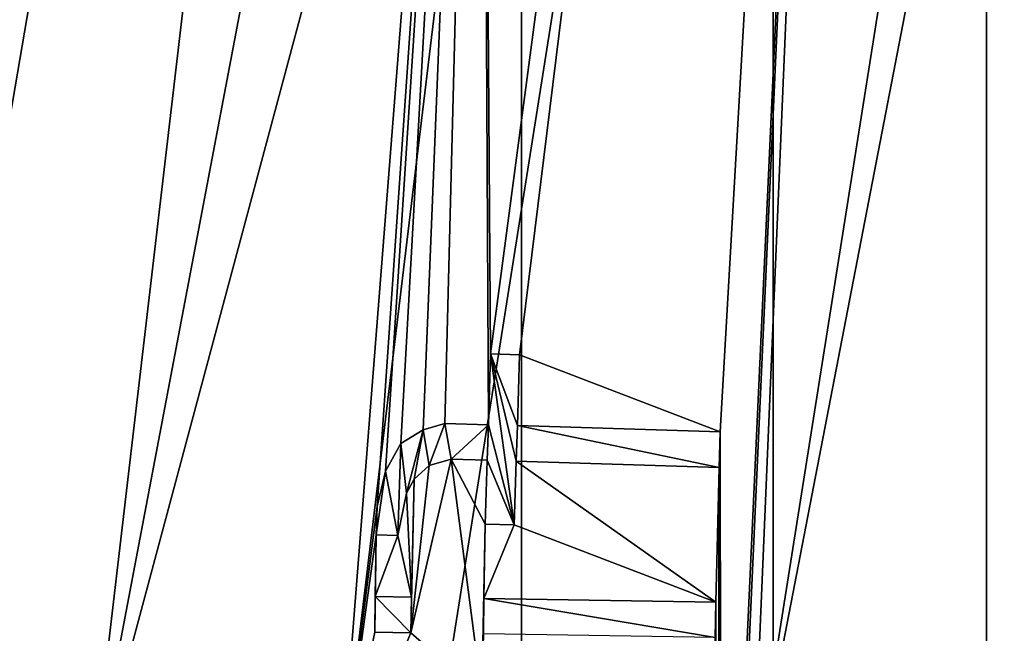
# Model space of a CAD drawing. Header units: millimetres. Extents: x -50 to 50, y -82 to 82.
# Tile 20 of 72: x -17.37 to -15.924, y 20.246 to 21.147. Entities that reach past the tile are written whole.
import ezdxf

# ---------------------------------------------------------------- set-up
doc = ezdxf.new("R2010")
doc.units = ezdxf.units.MM
doc.header["$LTSCALE"] = 101.851852
for name, color, linetype in [('14', 7, 'CONTINUOUS'), ('17', 7, 'CONTINUOUS'), ('177', 7, 'CONTINUOUS'), ('178', 7, 'CONTINUOUS'), ('179', 7, 'CONTINUOUS'), ('18', 7, 'CONTINUOUS'), ('180', 7, 'CONTINUOUS'), ('181', 7, 'CONTINUOUS'), ('182', 7, 'CONTINUOUS'), ('183', 7, 'CONTINUOUS'), ('184', 7, 'CONTINUOUS'), ('185', 7, 'CONTINUOUS'), ('186', 7, 'CONTINUOUS'), ('187', 7, 'CONTINUOUS'), ('188', 7, 'CONTINUOUS'), ('189', 7, 'CONTINUOUS'), ('19', 7, 'CONTINUOUS'), ('190', 7, 'CONTINUOUS'), ('191', 7, 'CONTINUOUS'), ('192', 7, 'CONTINUOUS'), ('193', 7, 'CONTINUOUS'), ('194', 7, 'CONTINUOUS'), ('195', 7, 'CONTINUOUS'), ('196', 7, 'CONTINUOUS'), ('197', 7, 'CONTINUOUS'), ('199', 7, 'CONTINUOUS'), ('2', 7, 'CONTINUOUS'), ('200', 7, 'CONTINUOUS'), ('201', 7, 'CONTINUOUS'), ('202', 7, 'CONTINUOUS'), ('203', 7, 'CONTINUOUS'), ('204', 7, 'CONTINUOUS'), ('205', 7, 'CONTINUOUS'), ('21', 7, 'CONTINUOUS'), ('23', 7, 'CONTINUOUS'), ('25', 7, 'CONTINUOUS'), ('310', 7, 'CONTINUOUS'), ('311', 7, 'CONTINUOUS'), ('323', 7, 'CONTINUOUS'), ('324', 7, 'CONTINUOUS'), ('325', 7, 'CONTINUOUS'), ('327', 7, 'CONTINUOUS'), ('371', 7, 'CONTINUOUS'), ('6', 7, 'CONTINUOUS'), ('7', 7, 'CONTINUOUS'), ('858', 7, 'CONTINUOUS')]:
    doc.layers.add(name, color=color, linetype=linetype)

msp = doc.modelspace()

# ---------------------------------------------------------------- linework, layer by layer
at = {"layer": '14', "linetype": 'CONTINUOUS'}
for points in [[(-16.7705, 20, 37.5), (-15.9498, 25.1822, 37.5), (-20.0425, 21.2524, 27.7179), (-16.7705, 20, 37.5)], [(-19.5095, 15.2408, 27.7179), (-16.7705, 20, 37.5), (-20.0425, 21.2524, 27.7179), (-19.5095, 15.2408, 27.7179)]]:
    msp.add_3dface(points, dxfattribs=at)
at = {"layer": '17', "linetype": 'CONTINUOUS'}
for points in [[(-16.6918, 22.6447, 27.5), (-16.0723, 25.2242, 27.5), (-16.6781, 20.6563, 27.5), (-16.6918, 22.6447, 27.5)], [(-16.6781, 20.6563, 27.5), (-16.0723, 25.2242, 27.5), (-16.6355, 20.655, 27.5), (-16.6781, 20.6563, 27.5)], [(-16.6355, 20.655, 27.5), (-16.0723, 25.2242, 27.5), (-16.3411, 20.5416, 27.5), (-16.6355, 20.655, 27.5)], [(-16.3411, 20.5416, 27.5), (-16.0723, 25.2242, 27.5), (-16.3396, 19.4064, 27.5), (-16.3411, 20.5416, 27.5)], [(-16.0723, 25.2242, 27.5), (-16.3381, 19.3543, 27.5), (-16.3396, 19.4064, 27.5), (-16.0723, 25.2242, 27.5)], [(-16.0723, 25.2242, 27.5), (-16.2928, 20, 27.5), (-16.3381, 19.3543, 27.5), (-16.0723, 25.2242, 27.5)], [(-16.2928, 20, 27.5), (-16.0723, 25.2242, 27.5), (-15.4948, 25.0365, 27.5), (-16.2928, 20, 27.5)], [(-16.9, 20, 27.5), (-16.6918, 22.6447, 27.5), (-16.8447, 20.4322, 27.5), (-16.9, 20, 27.5)], [(-16.8447, 20.4322, 27.5), (-16.6918, 22.6447, 27.5), (-16.8325, 20.484, 27.5), (-16.8447, 20.4322, 27.5)], [(-16.8325, 20.484, 27.5), (-16.6918, 22.6447, 27.5), (-16.8099, 20.5249, 27.5), (-16.8325, 20.484, 27.5)], [(-16.8099, 20.5249, 27.5), (-16.6918, 22.6447, 27.5), (-16.7773, 20.5448, 27.5), (-16.8099, 20.5249, 27.5)], [(-16.7773, 20.5448, 27.5), (-16.6918, 22.6447, 27.5), (-16.7451, 20.5542, 27.5), (-16.7773, 20.5448, 27.5)], [(-16.7451, 20.5542, 27.5), (-16.6918, 22.6447, 27.5), (-16.6813, 20.5522, 27.5), (-16.7451, 20.5542, 27.5)], [(-16.6813, 20.5522, 27.5), (-16.6918, 22.6447, 27.5), (-16.6781, 20.6563, 27.5), (-16.6813, 20.5522, 27.5)], [(-16.6388, 20.5509, 27.5), (-16.6355, 20.655, 27.5), (-16.3411, 20.5416, 27.5), (-16.6388, 20.5509, 27.5)], [(-16.3427, 20.4895, 27.5), (-16.3411, 20.5416, 27.5), (-16.343, 19.5209, 27.5), (-16.3427, 20.4895, 27.5)], [(-16.343, 19.5209, 27.5), (-16.3411, 20.5416, 27.5), (-16.3396, 19.4064, 27.5), (-16.343, 19.5209, 27.5)], [(-16.7683, 20.4924, 27.5), (-16.7361, 20.5018, 27.5), (-16.795, 20.2468, 27.5), (-16.7683, 20.4924, 27.5)], [(-16.795, 20.2468, 27.5), (-16.7361, 20.5018, 27.5), (-16.6908, 20.1555, 27.5), (-16.795, 20.2468, 27.5)], [(-16.7903, 20.4722, 27.5), (-16.7683, 20.4924, 27.5), (-16.795, 20.2468, 27.5), (-16.7903, 20.4722, 27.5)], [(-16.6829, 20.5001, 27.5), (-16.6859, 20.4064, 27.5), (-16.7361, 20.5018, 27.5), (-16.6829, 20.5001, 27.5)], [(-16.7361, 20.5018, 27.5), (-16.6859, 20.4064, 27.5), (-16.6908, 20.1555, 27.5), (-16.7361, 20.5018, 27.5)], [(-16.6433, 20.4051, 27.5), (-16.6404, 20.4988, 27.5), (-16.3474, 20.2917, 27.5), (-16.6433, 20.4051, 27.5)], [(-16.6404, 20.4988, 27.5), (-16.3427, 20.4895, 27.5), (-16.3474, 20.2917, 27.5), (-16.6404, 20.4988, 27.5)], [(-16.3474, 20.2917, 27.5), (-16.3427, 20.4895, 27.5), (-16.3448, 19.5834, 27.5), (-16.3474, 20.2917, 27.5)], [(-16.3448, 19.5834, 27.5), (-16.3427, 20.4895, 27.5), (-16.343, 19.5209, 27.5), (-16.3448, 19.5834, 27.5)], [(-16.8015, 20.4517, 27.5), (-16.7903, 20.4722, 27.5), (-16.7942, 20.2989, 27.5), (-16.8015, 20.4517, 27.5)], [(-16.7903, 20.4722, 27.5), (-16.795, 20.2468, 27.5), (-16.7942, 20.2989, 27.5), (-16.7903, 20.4722, 27.5)], [(-16.8141, 20.3896, 27.5), (-16.8015, 20.4517, 27.5), (-16.7942, 20.2989, 27.5), (-16.8141, 20.3896, 27.5)], [(-16.846, 20.3906, 27.5), (-16.9, 20, 27.5), (-16.8447, 20.4322, 27.5), (-16.846, 20.3906, 27.5)], [(-16.6859, 20.4064, 27.5), (-16.6878, 20.2972, 27.5), (-16.6908, 20.1555, 27.5), (-16.6859, 20.4064, 27.5)], [(-16.6859, 20.4064, 27.5), (-16.6433, 20.4051, 27.5), (-16.6878, 20.2972, 27.5), (-16.6859, 20.4064, 27.5)], [(-16.6878, 20.2972, 27.5), (-16.6433, 20.4051, 27.5), (-16.3474, 20.2917, 27.5), (-16.6878, 20.2972, 27.5)], [(-16.9, 20, 27.5), (-16.846, 20.3906, 27.5), (-16.8482, 20.2477, 27.5), (-16.9, 20, 27.5)], [(-16.8482, 20.2477, 27.5), (-16.846, 20.3906, 27.5), (-16.8474, 20.2998, 27.5), (-16.8482, 20.2477, 27.5)], [(-16.846, 20.3906, 27.5), (-16.8141, 20.3896, 27.5), (-16.8474, 20.2998, 27.5), (-16.846, 20.3906, 27.5)], [(-16.8474, 20.2998, 27.5), (-16.8141, 20.3896, 27.5), (-16.7942, 20.2989, 27.5), (-16.8474, 20.2998, 27.5)], [(-16.6878, 20.2972, 27.5), (-16.6886, 20.2451, 27.5), (-16.6908, 20.1555, 27.5), (-16.6878, 20.2972, 27.5)], [(-16.3483, 20.2396, 27.5), (-16.3474, 20.2917, 27.5), (-16.3495, 19.7708, 27.5), (-16.3483, 20.2396, 27.5)], [(-16.3495, 19.7708, 27.5), (-16.3474, 20.2917, 27.5), (-16.3448, 19.5834, 27.5), (-16.3495, 19.7708, 27.5)], [(-16.795, 20.2468, 27.5), (-16.9, 20, 27.5), (-16.8482, 20.2477, 27.5), (-16.795, 20.2468, 27.5)], [(-16.9, 20, 27.5), (-16.795, 20.2468, 27.5), (-16.6908, 20.1555, 27.5), (-16.9, 20, 27.5)]]:
    msp.add_3dface(points, dxfattribs=at)
at = {"layer": '177', "linetype": 'CONTINUOUS'}
for points in [[(-16.3427, 20.4895, 27.5), (-16.6404, 20.4988, 27.5), (-16.3427, 20.4895, 27.6), (-16.3427, 20.4895, 27.5)], [(-16.3427, 20.4895, 27.6), (-16.6404, 20.4988, 27.5), (-16.6404, 20.4988, 27.6), (-16.3427, 20.4895, 27.6)]]:
    msp.add_3dface(points, dxfattribs=at)
at = {"layer": '178', "linetype": 'CONTINUOUS'}
for points in [[(-16.6404, 20.4988, 27.5), (-16.6433, 20.4051, 27.5), (-16.6433, 20.4051, 27.6), (-16.6404, 20.4988, 27.5)], [(-16.6404, 20.4988, 27.6), (-16.6404, 20.4988, 27.5), (-16.6433, 20.4051, 27.6), (-16.6404, 20.4988, 27.6)]]:
    msp.add_3dface(points, dxfattribs=at)
at = {"layer": '179', "linetype": 'CONTINUOUS'}
for points in [[(-16.6433, 20.4051, 27.5), (-16.6859, 20.4064, 27.5), (-16.6859, 20.4064, 27.6), (-16.6433, 20.4051, 27.5)], [(-16.6433, 20.4051, 27.6), (-16.6433, 20.4051, 27.5), (-16.6859, 20.4064, 27.6), (-16.6433, 20.4051, 27.6)]]:
    msp.add_3dface(points, dxfattribs=at)
at = {"layer": '18', "linetype": 'CONTINUOUS'}
for points in [[(-17.1971, 27.0301, 27.6812), (-16.6325, 25.4042, 32.6102), (-18.196, 16.2489, 27.6812), (-17.1971, 27.0301, 27.6812)], [(-16.6325, 25.4042, 32.6102), (-16.6325, 14.5958, 32.6102), (-18.196, 16.2489, 27.6812), (-16.6325, 25.4042, 32.6102)]]:
    msp.add_3dface(points, dxfattribs=at)
at = {"layer": '180', "linetype": 'CONTINUOUS'}
for points in [[(-16.6859, 20.4064, 27.5), (-16.6829, 20.5001, 27.5), (-16.6829, 20.5001, 27.6), (-16.6859, 20.4064, 27.5)], [(-16.6859, 20.4064, 27.6), (-16.6859, 20.4064, 27.5), (-16.6829, 20.5001, 27.6), (-16.6859, 20.4064, 27.6)]]:
    msp.add_3dface(points, dxfattribs=at)
at = {"layer": '181', "linetype": 'CONTINUOUS'}
for points in [[(-16.6829, 20.5001, 27.5), (-16.7361, 20.5018, 27.5), (-16.7361, 20.5018, 27.6), (-16.6829, 20.5001, 27.5)], [(-16.6829, 20.5001, 27.6), (-16.6829, 20.5001, 27.5), (-16.7361, 20.5018, 27.6), (-16.6829, 20.5001, 27.6)]]:
    msp.add_3dface(points, dxfattribs=at)
at = {"layer": '182', "linetype": 'CONTINUOUS'}
for points in [[(-16.7361, 20.5018, 27.5), (-16.7683, 20.4924, 27.5), (-16.7683, 20.4924, 27.6), (-16.7361, 20.5018, 27.5)], [(-16.7361, 20.5018, 27.6), (-16.7361, 20.5018, 27.5), (-16.7683, 20.4924, 27.6), (-16.7361, 20.5018, 27.6)]]:
    msp.add_3dface(points, dxfattribs=at)
at = {"layer": '183', "linetype": 'CONTINUOUS'}
for points in [[(-16.7683, 20.4924, 27.5), (-16.7903, 20.4722, 27.5), (-16.7903, 20.4722, 27.6), (-16.7683, 20.4924, 27.5)], [(-16.7683, 20.4924, 27.6), (-16.7683, 20.4924, 27.5), (-16.7903, 20.4722, 27.6), (-16.7683, 20.4924, 27.6)]]:
    msp.add_3dface(points, dxfattribs=at)
at = {"layer": '184', "linetype": 'CONTINUOUS'}
for points in [[(-16.7903, 20.4722, 27.5), (-16.8015, 20.4517, 27.5), (-16.8015, 20.4517, 27.6), (-16.7903, 20.4722, 27.5)], [(-16.7903, 20.4722, 27.6), (-16.7903, 20.4722, 27.5), (-16.8015, 20.4517, 27.6), (-16.7903, 20.4722, 27.6)]]:
    msp.add_3dface(points, dxfattribs=at)
at = {"layer": '185', "linetype": 'CONTINUOUS'}
for points in [[(-16.8015, 20.4517, 27.5), (-16.8141, 20.3896, 27.5), (-16.8141, 20.3896, 27.6), (-16.8015, 20.4517, 27.5)], [(-16.8015, 20.4517, 27.6), (-16.8015, 20.4517, 27.5), (-16.8141, 20.3896, 27.6), (-16.8015, 20.4517, 27.6)]]:
    msp.add_3dface(points, dxfattribs=at)
at = {"layer": '186', "linetype": 'CONTINUOUS'}
for points in [[(-16.8141, 20.3896, 27.5), (-16.846, 20.3906, 27.5), (-16.846, 20.3906, 27.6), (-16.8141, 20.3896, 27.5)], [(-16.8141, 20.3896, 27.6), (-16.8141, 20.3896, 27.5), (-16.846, 20.3906, 27.6), (-16.8141, 20.3896, 27.6)]]:
    msp.add_3dface(points, dxfattribs=at)
at = {"layer": '187', "linetype": 'CONTINUOUS'}
for points in [[(-16.846, 20.3906, 27.5), (-16.8447, 20.4322, 27.5), (-16.8447, 20.4322, 27.6), (-16.846, 20.3906, 27.5)], [(-16.846, 20.3906, 27.6), (-16.846, 20.3906, 27.5), (-16.8447, 20.4322, 27.6), (-16.846, 20.3906, 27.6)]]:
    msp.add_3dface(points, dxfattribs=at)
at = {"layer": '188', "linetype": 'CONTINUOUS'}
for points in [[(-16.8447, 20.4322, 27.5), (-16.8325, 20.484, 27.5), (-16.8325, 20.484, 27.6), (-16.8447, 20.4322, 27.5)], [(-16.8447, 20.4322, 27.6), (-16.8447, 20.4322, 27.5), (-16.8325, 20.484, 27.6), (-16.8447, 20.4322, 27.6)]]:
    msp.add_3dface(points, dxfattribs=at)
at = {"layer": '189', "linetype": 'CONTINUOUS'}
for points in [[(-16.8325, 20.484, 27.5), (-16.8099, 20.5249, 27.5), (-16.8099, 20.5249, 27.6), (-16.8325, 20.484, 27.5)], [(-16.8325, 20.484, 27.6), (-16.8325, 20.484, 27.5), (-16.8099, 20.5249, 27.6), (-16.8325, 20.484, 27.6)]]:
    msp.add_3dface(points, dxfattribs=at)
at = {"layer": '19', "linetype": 'CONTINUOUS'}
for points in [[(-16.2631, 25.2842, 27.7), (-16.2631, 14.7158, 27.7), (-16.2631, 25.2842, 32.5433), (-16.2631, 25.2842, 27.7)], [(-16.2631, 25.2842, 32.5433), (-16.2631, 14.7158, 27.7), (-16.2631, 14.7158, 32.5433), (-16.2631, 25.2842, 32.5433)]]:
    msp.add_3dface(points, dxfattribs=at)
at = {"layer": '190', "linetype": 'CONTINUOUS'}
for points in [[(-16.8099, 20.5249, 27.5), (-16.7773, 20.5448, 27.5), (-16.7773, 20.5448, 27.6), (-16.8099, 20.5249, 27.5)], [(-16.8099, 20.5249, 27.6), (-16.8099, 20.5249, 27.5), (-16.7773, 20.5448, 27.6), (-16.8099, 20.5249, 27.6)]]:
    msp.add_3dface(points, dxfattribs=at)
at = {"layer": '191', "linetype": 'CONTINUOUS'}
for points in [[(-16.7773, 20.5448, 27.5), (-16.7451, 20.5542, 27.5), (-16.7451, 20.5542, 27.6), (-16.7773, 20.5448, 27.5)], [(-16.7773, 20.5448, 27.6), (-16.7773, 20.5448, 27.5), (-16.7451, 20.5542, 27.6), (-16.7773, 20.5448, 27.6)]]:
    msp.add_3dface(points, dxfattribs=at)
at = {"layer": '192', "linetype": 'CONTINUOUS'}
for points in [[(-16.7451, 20.5542, 27.5), (-16.6813, 20.5522, 27.5), (-16.6813, 20.5522, 27.6), (-16.7451, 20.5542, 27.5)], [(-16.7451, 20.5542, 27.6), (-16.7451, 20.5542, 27.5), (-16.6813, 20.5522, 27.6), (-16.7451, 20.5542, 27.6)]]:
    msp.add_3dface(points, dxfattribs=at)
at = {"layer": '193', "linetype": 'CONTINUOUS'}
for points in [[(-16.6813, 20.5522, 27.5), (-16.6781, 20.6563, 27.5), (-16.6813, 20.5522, 27.6), (-16.6813, 20.5522, 27.5)], [(-16.6813, 20.5522, 27.6), (-16.6781, 20.6563, 27.5), (-16.6781, 20.6563, 27.6), (-16.6813, 20.5522, 27.6)]]:
    msp.add_3dface(points, dxfattribs=at)
at = {"layer": '194', "linetype": 'CONTINUOUS'}
for points in [[(-16.6781, 20.6563, 27.5), (-16.6355, 20.655, 27.5), (-16.6355, 20.655, 27.6), (-16.6781, 20.6563, 27.5)], [(-16.6781, 20.6563, 27.6), (-16.6781, 20.6563, 27.5), (-16.6355, 20.655, 27.6), (-16.6781, 20.6563, 27.6)]]:
    msp.add_3dface(points, dxfattribs=at)
at = {"layer": '195', "linetype": 'CONTINUOUS'}
for points in [[(-16.6355, 20.655, 27.5), (-16.6388, 20.5509, 27.5), (-16.6355, 20.655, 27.6), (-16.6355, 20.655, 27.5)], [(-16.6355, 20.655, 27.6), (-16.6388, 20.5509, 27.5), (-16.6388, 20.5509, 27.6), (-16.6355, 20.655, 27.6)]]:
    msp.add_3dface(points, dxfattribs=at)
at = {"layer": '196', "linetype": 'CONTINUOUS'}
for points in [[(-16.6388, 20.5509, 27.5), (-16.3411, 20.5416, 27.5), (-16.6388, 20.5509, 27.6), (-16.6388, 20.5509, 27.5)], [(-16.6388, 20.5509, 27.6), (-16.3411, 20.5416, 27.5), (-16.3411, 20.5416, 27.6), (-16.6388, 20.5509, 27.6)]]:
    msp.add_3dface(points, dxfattribs=at)
at = {"layer": '197', "linetype": 'CONTINUOUS'}
for points in [[(-16.3411, 20.5416, 27.5), (-16.3427, 20.4895, 27.5), (-16.3427, 20.4895, 27.6), (-16.3411, 20.5416, 27.5)], [(-16.3411, 20.5416, 27.5), (-16.3427, 20.4895, 27.6), (-16.3411, 20.5416, 27.6), (-16.3411, 20.5416, 27.5)]]:
    msp.add_3dface(points, dxfattribs=at)
at = {"layer": '199', "linetype": 'CONTINUOUS'}
for points in [[(-16.6886, 20.2451, 27.5), (-16.6878, 20.2972, 27.5), (-16.6878, 20.2972, 27.6), (-16.6886, 20.2451, 27.5)], [(-16.6886, 20.2451, 27.6), (-16.6886, 20.2451, 27.5), (-16.6878, 20.2972, 27.6), (-16.6886, 20.2451, 27.6)]]:
    msp.add_3dface(points, dxfattribs=at)
at = {"layer": '2', "linetype": 'CONTINUOUS'}
for points in [[(-17.9, 20), (-14.4814, 30.5214), (-17.9, 20, 25), (-17.9, 20)], [(-17.9, 20, 25), (-14.4814, 30.5214), (-14.4815, 30.5213, 25), (-17.9, 20, 25)]]:
    msp.add_3dface(points, dxfattribs=at)
at = {"layer": '200', "linetype": 'CONTINUOUS'}
for points in [[(-16.6878, 20.2972, 27.5), (-16.3474, 20.2917, 27.5), (-16.6878, 20.2972, 27.6), (-16.6878, 20.2972, 27.5)], [(-16.6878, 20.2972, 27.6), (-16.3474, 20.2917, 27.5), (-16.3474, 20.2917, 27.6), (-16.6878, 20.2972, 27.6)]]:
    msp.add_3dface(points, dxfattribs=at)
at = {"layer": '201', "linetype": 'CONTINUOUS'}
for points in [[(-16.3474, 20.2917, 27.5), (-16.3483, 20.2396, 27.5), (-16.3483, 20.2396, 27.6), (-16.3474, 20.2917, 27.5)], [(-16.3474, 20.2917, 27.5), (-16.3483, 20.2396, 27.6), (-16.3474, 20.2917, 27.6), (-16.3474, 20.2917, 27.5)]]:
    msp.add_3dface(points, dxfattribs=at)
at = {"layer": '202', "linetype": 'CONTINUOUS'}
for points in [[(-16.795, 20.2468, 27.5), (-16.8482, 20.2477, 27.5), (-16.8482, 20.2477, 27.6), (-16.795, 20.2468, 27.5)], [(-16.795, 20.2468, 27.6), (-16.795, 20.2468, 27.5), (-16.8482, 20.2477, 27.6), (-16.795, 20.2468, 27.6)]]:
    msp.add_3dface(points, dxfattribs=at)
at = {"layer": '203', "linetype": 'CONTINUOUS'}
for points in [[(-16.8482, 20.2477, 27.5), (-16.8474, 20.2998, 27.5), (-16.8474, 20.2998, 27.6), (-16.8482, 20.2477, 27.5)], [(-16.8482, 20.2477, 27.6), (-16.8482, 20.2477, 27.5), (-16.8474, 20.2998, 27.6), (-16.8482, 20.2477, 27.6)]]:
    msp.add_3dface(points, dxfattribs=at)
at = {"layer": '204', "linetype": 'CONTINUOUS'}
for points in [[(-16.8474, 20.2998, 27.5), (-16.7942, 20.2989, 27.5), (-16.7942, 20.2989, 27.6), (-16.8474, 20.2998, 27.5)], [(-16.8474, 20.2998, 27.6), (-16.8474, 20.2998, 27.5), (-16.7942, 20.2989, 27.6), (-16.8474, 20.2998, 27.6)]]:
    msp.add_3dface(points, dxfattribs=at)
at = {"layer": '205', "linetype": 'CONTINUOUS'}
for points in [[(-16.7942, 20.2989, 27.5), (-16.795, 20.2468, 27.5), (-16.795, 20.2468, 27.6), (-16.7942, 20.2989, 27.5)], [(-16.7942, 20.2989, 27.5), (-16.795, 20.2468, 27.6), (-16.7942, 20.2989, 27.6), (-16.7942, 20.2989, 27.5)]]:
    msp.add_3dface(points, dxfattribs=at)
at = {"layer": '21', "linetype": 'CONTINUOUS'}
msp.add_3dface([(-17.4535, 26.9266, 27.5), (-17.1971, 27.0301, 27.6812), (-18.196, 16.2489, 27.6812), (-17.4535, 26.9266, 27.5)], dxfattribs=at)
at = {"layer": '23', "linetype": 'CONTINUOUS'}
for points in [[(-16.6325, 25.4042, 32.6102), (-14.9528, 28.633, 32.7404), (-17.2661, 20, 32.7404), (-16.6325, 25.4042, 32.6102)], [(-14.9528, 28.633, 32.7404), (-16.2631, 25.2842, 32.5433), (-17.2661, 20, 32.7404), (-14.9528, 28.633, 32.7404)], [(-16.6325, 14.5958, 32.6102), (-16.6325, 25.4042, 32.6102), (-17.2661, 20, 32.7404), (-16.6325, 14.5958, 32.6102)], [(-16.2631, 25.2842, 32.5433), (-16.2631, 14.7158, 32.5433), (-17.2661, 20, 32.7404), (-16.2631, 25.2842, 32.5433)]]:
    msp.add_3dface(points, dxfattribs=at)
at = {"layer": '25', "linetype": 'CONTINUOUS'}
for points in [[(-16.6918, 22.6447, 27.5), (-16.9, 20, 27.5), (-16.2631, 25.2842, 27.7), (-16.6918, 22.6447, 27.5)], [(-16.9, 20, 27.5), (-16.2631, 14.7158, 27.7), (-16.2631, 25.2842, 27.7), (-16.9, 20, 27.5)]]:
    msp.add_3dface(points, dxfattribs=at)
at = {"layer": '310', "linetype": 'CONTINUOUS'}
for points in [[(-16.2928, 20, 27.5), (-15.4948, 25.0365, 27.5), (-15.3307, 24.9812, 27.6), (-16.2928, 20, 27.5)], [(-16.2928, 20, 27.5), (-15.3307, 24.9812, 27.6), (-15.3307, 15.0188, 27.6), (-16.2928, 20, 27.5)]]:
    msp.add_3dface(points, dxfattribs=at)
at = {"layer": '311', "linetype": 'CONTINUOUS'}
for points in [[(-15.9498, 25.1822, 37.5), (-16.7705, 20, 37.5), (-15.9498, 14.8178, 37.5), (-15.9498, 25.1822, 37.5)], [(-15.9498, 25.1822, 37.5), (-15.9498, 14.8178, 37.5), (-15.5738, 14.94, 37.5), (-15.9498, 25.1822, 37.5)], [(-15.5738, 25.06, 37.5), (-15.9498, 25.1822, 37.5), (-15.5738, 14.94, 37.5), (-15.5738, 25.06, 37.5)]]:
    msp.add_3dface(points, dxfattribs=at)
at = {"layer": '323', "linetype": 'CONTINUOUS'}
for points in [[(-16.3483, 20.2396, 27.6), (-16.6886, 20.2451, 27.6), (-16.6878, 20.2972, 27.6), (-16.3483, 20.2396, 27.6)], [(-16.3483, 20.2396, 27.6), (-16.6878, 20.2972, 27.6), (-16.3474, 20.2917, 27.6), (-16.3483, 20.2396, 27.6)]]:
    msp.add_3dface(points, dxfattribs=at)
at = {"layer": '324', "linetype": 'CONTINUOUS'}
for points in [[(-16.795, 20.2468, 27.6), (-16.8482, 20.2477, 27.6), (-16.8474, 20.2998, 27.6), (-16.795, 20.2468, 27.6)], [(-16.795, 20.2468, 27.6), (-16.8474, 20.2998, 27.6), (-16.7942, 20.2989, 27.6), (-16.795, 20.2468, 27.6)]]:
    msp.add_3dface(points, dxfattribs=at)
at = {"layer": '325', "linetype": 'CONTINUOUS'}
for points in [[(-16.6433, 20.4051, 27.6), (-16.6813, 20.5522, 27.6), (-16.6781, 20.6563, 27.6), (-16.6433, 20.4051, 27.6)], [(-16.6404, 20.4988, 27.6), (-16.6433, 20.4051, 27.6), (-16.6781, 20.6563, 27.6), (-16.6404, 20.4988, 27.6)], [(-16.6404, 20.4988, 27.6), (-16.6781, 20.6563, 27.6), (-16.6388, 20.5509, 27.6), (-16.6404, 20.4988, 27.6)], [(-16.6781, 20.6563, 27.6), (-16.6355, 20.655, 27.6), (-16.6388, 20.5509, 27.6), (-16.6781, 20.6563, 27.6)], [(-16.7683, 20.4924, 27.6), (-16.7773, 20.5448, 27.6), (-16.7451, 20.5542, 27.6), (-16.7683, 20.4924, 27.6)], [(-16.7361, 20.5018, 27.6), (-16.7683, 20.4924, 27.6), (-16.7451, 20.5542, 27.6), (-16.7361, 20.5018, 27.6)], [(-16.7361, 20.5018, 27.6), (-16.7451, 20.5542, 27.6), (-16.6813, 20.5522, 27.6), (-16.7361, 20.5018, 27.6)], [(-16.6829, 20.5001, 27.6), (-16.7361, 20.5018, 27.6), (-16.6813, 20.5522, 27.6), (-16.6829, 20.5001, 27.6)], [(-16.6433, 20.4051, 27.6), (-16.6829, 20.5001, 27.6), (-16.6813, 20.5522, 27.6), (-16.6433, 20.4051, 27.6)], [(-16.3427, 20.4895, 27.6), (-16.6404, 20.4988, 27.6), (-16.6388, 20.5509, 27.6), (-16.3427, 20.4895, 27.6)], [(-16.3427, 20.4895, 27.6), (-16.6388, 20.5509, 27.6), (-16.3411, 20.5416, 27.6), (-16.3427, 20.4895, 27.6)], [(-16.8015, 20.4517, 27.6), (-16.8099, 20.5249, 27.6), (-16.7773, 20.5448, 27.6), (-16.8015, 20.4517, 27.6)], [(-16.7903, 20.4722, 27.6), (-16.8015, 20.4517, 27.6), (-16.7773, 20.5448, 27.6), (-16.7903, 20.4722, 27.6)], [(-16.7683, 20.4924, 27.6), (-16.7903, 20.4722, 27.6), (-16.7773, 20.5448, 27.6), (-16.7683, 20.4924, 27.6)], [(-16.8141, 20.3896, 27.6), (-16.8325, 20.484, 27.6), (-16.8099, 20.5249, 27.6), (-16.8141, 20.3896, 27.6)], [(-16.8015, 20.4517, 27.6), (-16.8141, 20.3896, 27.6), (-16.8099, 20.5249, 27.6), (-16.8015, 20.4517, 27.6)], [(-16.6433, 20.4051, 27.6), (-16.6859, 20.4064, 27.6), (-16.6829, 20.5001, 27.6), (-16.6433, 20.4051, 27.6)], [(-16.8141, 20.3896, 27.6), (-16.846, 20.3906, 27.6), (-16.8325, 20.484, 27.6), (-16.8141, 20.3896, 27.6)], [(-16.846, 20.3906, 27.6), (-16.8447, 20.4322, 27.6), (-16.8325, 20.484, 27.6), (-16.846, 20.3906, 27.6)]]:
    msp.add_3dface(points, dxfattribs=at)
at = {"layer": '327', "linetype": 'CONTINUOUS'}
msp.add_3dface([(-17.6236, 30.175), (-14.4814, 30.5214), (-17.9, 20), (-17.6236, 30.175)], dxfattribs=at)
at = {"layer": '371', "linetype": 'CONTINUOUS'}
for points in [[(21.5, 31.0653, 53.6411), (-21.5, 31.0653, 53.6411), (-21.5, -72.0247, 67.2132), (21.5, 31.0653, 53.6411)], [(21.5, -72.0247, 67.2132), (21.5, 31.0653, 53.6411), (-21.5, -72.0247, 67.2132), (21.5, -72.0247, 67.2132)]]:
    msp.add_3dface(points, dxfattribs=at)
at = {"layer": '6', "linetype": 'CONTINUOUS'}
for points in [[(-18.9, 20, 26), (-14.4815, 30.5213, 25), (-15.2904, 31.1092, 26), (-18.9, 20, 26)], [(-17.9, 20, 25), (-14.4815, 30.5213, 25), (-18.9, 20, 26), (-17.9, 20, 25)]]:
    msp.add_3dface(points, dxfattribs=at)
at = {"layer": '7', "linetype": 'CONTINUOUS'}
for points in [[(-18.9, 20, 26), (-15.2904, 31.1092, 26), (-18.9, 20, 27.5), (-18.9, 20, 26)], [(-18.9, 20, 27.5), (-15.2904, 31.1092, 26), (-18.6673, 22.9566, 27.5), (-18.9, 20, 27.5)]]:
    msp.add_3dface(points, dxfattribs=at)
at = {"layer": '858', "linetype": 'CONTINUOUS'}
for points in [[(-15.75, 21.625, 52.8667), (-15.75, 21.0417, 52.9435), (-17.923, 31.1305, 51.6153), (-15.75, 21.625, 52.8667)], [(-15.75, 21.0417, 52.9435), (-15.75, 20.6771, 52.9915), (-17.923, 31.1305, 51.6153), (-15.75, 21.0417, 52.9435)], [(-15.75, 20.6771, 52.9915), (-17.7335, 3.6581, 55.2321), (-17.923, 31.1305, 51.6153), (-15.75, 20.6771, 52.9915)], [(-15.75, 20.6771, 52.9915), (-14.5585, 15.0625, 53.7307), (-17.7335, 3.6581, 55.2321), (-15.75, 20.6771, 52.9915)]]:
    msp.add_3dface(points, dxfattribs=at)

doc.saveas('drawing.dxf')
